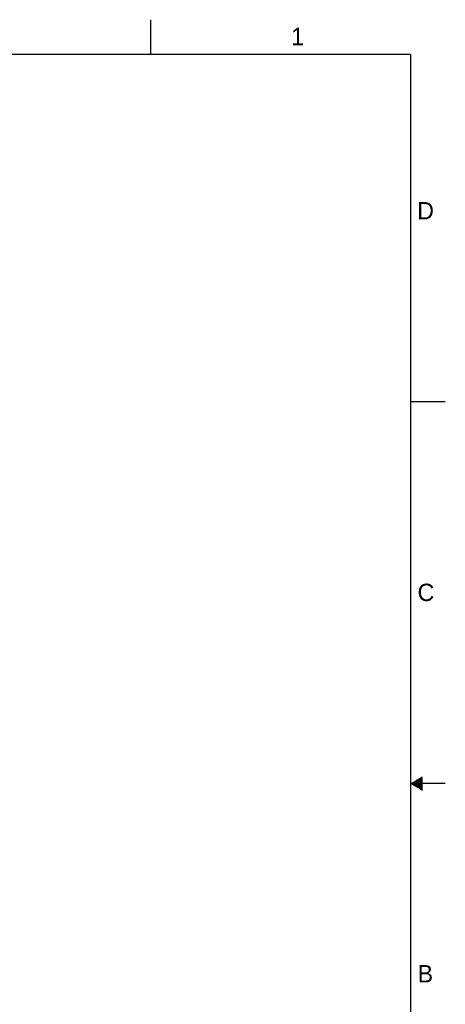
# Model space of a CAD drawing. Header units: inches. Extents: x 0 to 34, y 0 to 22.
# Tile 29 of 29: x 27.9 to 34, y 7.8 to 22. Entities that reach past the tile are written whole.
import ezdxf

# ---------------------------------------------------------------- set-up
doc = ezdxf.new("R2010")
doc.units = ezdxf.units.IN
doc.header["$LTSCALE"] = 1.87
doc.header["$MEASUREMENT"] = 0
doc.layers.get('0').update_dxf_attribs({"linetype": 'CONTINUOUS'})
doc.styles.add('TEXTSTYLE_2', font='txt')

msp = doc.modelspace()

# ---------------------------------------------------------------- linework, layer by layer
at = {"color": 2, "linetype": 'CONTINUOUS'}
for p, q in [((29.75, 22), (29.75, 21.5)), ((33.5, 16.5), (34, 16.5)), ((33.621, 11.07), (33.67, 11.07)), ((33.639, 11.08), (33.67, 11.08)), ((33.656, 11.09), (33.67, 11.09)), ((34, 11), (33.5, 11)), ((33.517, 11.01), (33.67, 11.01)), ((33.517, 10.99), (33.67, 10.99)), ((33.535, 11.02), (33.67, 11.02)), ((33.535, 10.98), (33.67, 10.98)), ((33.552, 11.03), (33.67, 11.03)), ((33.552, 10.97), (33.67, 10.97)), ((33.569, 11.04), (33.67, 11.04)), ((33.569, 10.96), (33.67, 10.96)), ((33.587, 11.05), (33.67, 11.05)), ((33.587, 10.95), (33.67, 10.95)), ((33.604, 11.06), (33.67, 11.06)), ((33.604, 10.94), (33.67, 10.94)), ((33.621, 10.93), (33.67, 10.93)), ((33.639, 10.92), (33.67, 10.92)), ((33.656, 10.91), (33.67, 10.91))]:
    msp.add_line(p, q, dxfattribs=at)
at = {"color": 7, "linetype": 'CONTINUOUS', "const_width": 0.02}
for points in [[(33.5, 21.5), (0.5, 21.5)], [(33.5, 0.5), (33.5, 21.5)]]:
    msp.add_lwpolyline(points, dxfattribs=at)

# ---------------------------------------------------------------- texts
at = {"color": 2, "linetype": 'CONTINUOUS', "char_height": 0.25, "width": 0.25, "attachment_point": 1, "line_spacing_factor": 0.9, "style": 'TEXTSTYLE_2'}
for s, insert in [('1', (31.778, 21.883)), ('D', (33.595, 19.374)), ('C', (33.6, 13.877)), ('B', (33.601, 8.385))]:
    msp.add_mtext(s, dxfattribs=dict(at, insert=insert))

doc.saveas('drawing.dxf')
